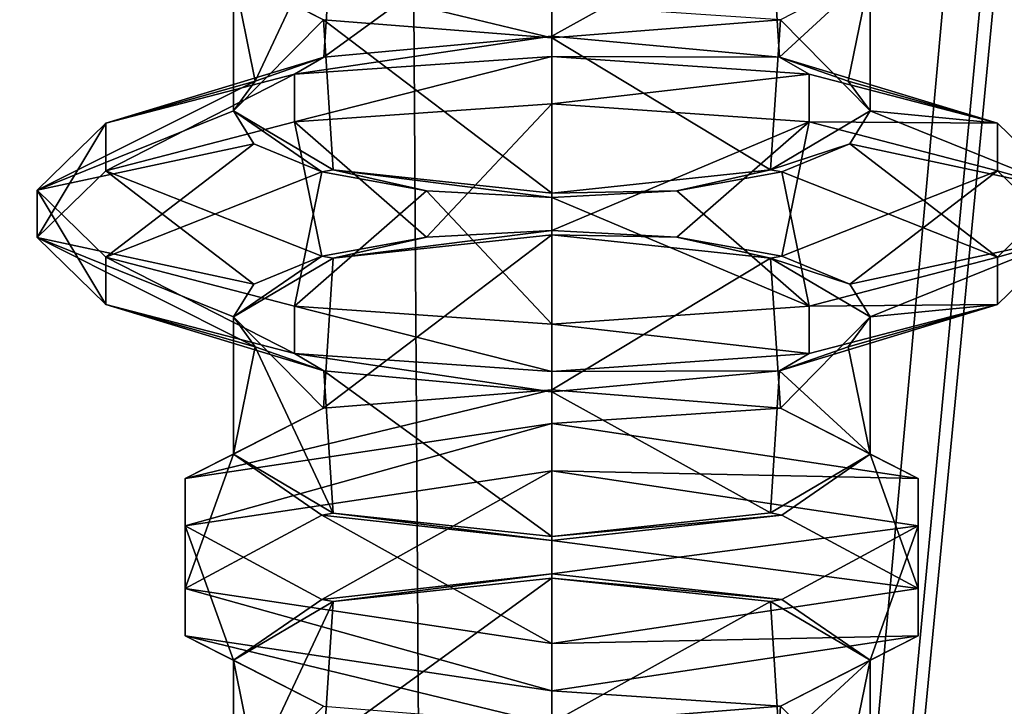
# Model space of a CAD drawing. Header units: millimetres. Extents: x -18.9 to 18.9, y -8.8 to 59.9.
# Tile 141 of 256: x -9 to -6, y 19.6 to 21.7. Entities that reach past the tile are written whole.
import ezdxf

# ---------------------------------------------------------------- set-up
doc = ezdxf.new("R2010")
doc.units = ezdxf.units.MM
doc.header["$LTSCALE"] = 65.185185
for name, color, linetype in [('1295', 7, 'CONTINUOUS'), ('2714', 7, 'CONTINUOUS'), ('2716', 7, 'CONTINUOUS'), ('2718', 7, 'CONTINUOUS'), ('2719', 7, 'CONTINUOUS'), ('2720', 7, 'CONTINUOUS'), ('2721', 7, 'CONTINUOUS'), ('2740', 7, 'CONTINUOUS'), ('2741', 7, 'CONTINUOUS'), ('2742', 7, 'CONTINUOUS'), ('2743', 7, 'CONTINUOUS'), ('2768', 7, 'CONTINUOUS'), ('2769', 7, 'CONTINUOUS'), ('2770', 7, 'CONTINUOUS'), ('2771', 7, 'CONTINUOUS'), ('2772', 7, 'CONTINUOUS'), ('2773', 7, 'CONTINUOUS'), ('2802', 7, 'CONTINUOUS'), ('2803', 7, 'CONTINUOUS'), ('2804', 7, 'CONTINUOUS'), ('2805', 7, 'CONTINUOUS'), ('2806', 7, 'CONTINUOUS'), ('2807', 7, 'CONTINUOUS'), ('2809', 7, 'CONTINUOUS'), ('2813', 7, 'CONTINUOUS')]:
    doc.layers.add(name, color=color, linetype=linetype)

msp = doc.modelspace()

# ---------------------------------------------------------------- linework, layer by layer
at = {"layer": '1295', "color": 7, "linetype": 'Continuous'}
for points in [[(-8.6992, -6.3, -15.0691), (-5.5375, 26.593, -16.4953), (-3.2147, 32.4, -17.1005), (-8.6992, -6.3, -15.0691)], [(-3.2147, -3.5, -17.1005), (-8.6992, -6.3, -15.0691), (-3.2147, 32.4, -17.1005), (-3.2147, -3.5, -17.1005)], [(-5.5375, 26.593, -16.4953), (-8.6992, -6.3, -15.0691), (-5.5971, 26.4568, -16.4752), (-5.5375, 26.593, -16.4953)], [(-8.6992, -6.3, -15.0691), (-5.7352, 26.4, -16.4277), (-5.5971, 26.4568, -16.4752), (-8.6992, -6.3, -15.0691)], [(-13.3292, -6.3, -11.1841), (-9.8717, 26.4, -14.3286), (-8.6992, -6.3, -15.0691), (-13.3292, -6.3, -11.1841)], [(-12.7853, -3.5, 11.8024), (-7.6096, -3.5, 15.6478), (-12.5018, 26.4, 12.1021), (-12.7853, -3.5, 11.8024)], [(-7.6096, -3.5, 15.6478), (-7.8011, 26.4, 15.553), (-12.5018, 26.4, 12.1021), (-7.6096, -3.5, 15.6478)], [(-9.8717, 26.4, -14.3286), (-5.7352, 26.4, -16.4277), (-8.6992, -6.3, -15.0691), (-9.8717, 26.4, -14.3286)], [(-7.6096, -3.5, 15.6478), (-2.2237, 26.4, 17.2571), (-7.8011, 26.4, 15.553), (-7.6096, -3.5, 15.6478)], [(-7.6096, -3.5, 15.6478), (-1.389, -3.5, 17.3445), (-2.2237, 26.4, 17.2571), (-7.6096, -3.5, 15.6478)]]:
    msp.add_3dface(points, dxfattribs=at)
at = {"layer": '2714', "color": 7, "linetype": 'Continuous'}
for points in [[(-7.35, 21.694, 11.2332), (-7.35, 22.1363, 11.2332), (-6.681, 22.0647, 11.4989), (-7.35, 21.694, 11.2332)], [(-7.35, 21.694, 11.2332), (-6.681, 22.0647, 11.4989), (-6.6527, 21.6294, 11.5267), (-7.35, 21.694, 11.2332)], [(-6.681, 22.0647, 11.4989), (-6.3759, 21.885, 12.1665), (-6.6527, 21.6294, 11.5267), (-6.681, 22.0647, 11.4989)], [(-6.3759, 21.885, 12.1665), (-6.4425, 21.5565, 11.8517), (-6.6527, 21.6294, 11.5267), (-6.3759, 21.885, 12.1665)], [(-6.3759, 21.465, 12.2499), (-6.3759, 21.885, 12.1665), (-6.6504, 21.7441, 12.8873), (-6.3759, 21.465, 12.2499)], [(-6.3759, 21.885, 12.1665), (-6.3759, 21.465, 12.2499), (-6.4425, 21.5565, 11.8517), (-6.3759, 21.885, 12.1665)], [(-7.35, 21.6885, 13.1832), (-6.681, 21.2853, 12.9174), (-6.6504, 21.7441, 12.8873), (-7.35, 21.6885, 13.1832)], [(-6.681, 21.2853, 12.9174), (-6.3759, 21.465, 12.2499), (-6.6504, 21.7441, 12.8873), (-6.681, 21.2853, 12.9174)], [(-7.35, 21.6885, 13.1832), (-7.35, 21.2137, 13.1832), (-6.681, 21.2853, 12.9174), (-7.35, 21.6885, 13.1832)]]:
    msp.add_3dface(points, dxfattribs=at)
at = {"layer": '2716', "color": 7, "linetype": 'Continuous'}
msp.add_3dface([(-7.35, 21.7909, 13.4392), (-7.35, 21.6885, 13.1832), (-6.6504, 21.7441, 12.8873), (-7.35, 21.7909, 13.4392)], dxfattribs=at)
at = {"layer": '2718', "color": 7, "linetype": 'Continuous'}
for points in [[(-7.35, 19.594, 11.2332), (-7.35, 20.0363, 11.2332), (-6.681, 19.9647, 11.4989), (-7.35, 19.594, 11.2332)], [(-7.35, 19.594, 11.2332), (-6.681, 19.9647, 11.4989), (-6.6527, 19.5294, 11.5267), (-7.35, 19.594, 11.2332)], [(-6.681, 19.9647, 11.4989), (-6.3759, 19.785, 12.1665), (-6.6527, 19.5294, 11.5267), (-6.681, 19.9647, 11.4989)], [(-6.3759, 19.785, 12.1665), (-6.4425, 19.4565, 11.8517), (-6.6527, 19.5294, 11.5267), (-6.3759, 19.785, 12.1665)], [(-6.3759, 19.365, 12.2499), (-6.3759, 19.785, 12.1665), (-6.6504, 19.6441, 12.8873), (-6.3759, 19.365, 12.2499)], [(-6.3759, 19.785, 12.1665), (-6.3759, 19.365, 12.2499), (-6.4425, 19.4565, 11.8517), (-6.3759, 19.785, 12.1665)], [(-7.35, 19.5885, 13.1832), (-6.681, 19.1853, 12.9174), (-6.6504, 19.6441, 12.8873), (-7.35, 19.5885, 13.1832)], [(-6.681, 19.1853, 12.9174), (-6.3759, 19.365, 12.2499), (-6.6504, 19.6441, 12.8873), (-6.681, 19.1853, 12.9174)]]:
    msp.add_3dface(points, dxfattribs=at)
at = {"layer": '2719', "color": 7, "linetype": 'Continuous'}
for points in [[(-7.35, 20.3642, 10.9382), (-7.35, 20.5091, 10.9772), (-6.2285, 20.3408, 11.6025), (-7.35, 20.3642, 10.9382)], [(-7.35, 20.3642, 10.9382), (-6.2285, 20.3408, 11.6025), (-6.2285, 20.1959, 11.5635), (-7.35, 20.3642, 10.9382)], [(-6.2285, 20.3408, 11.6025), (-6.2285, 20.0041, 12.8529), (-6.2285, 20.1959, 11.5635), (-6.2285, 20.3408, 11.6025)], [(-6.2285, 20.0041, 12.8529), (-6.2285, 19.8592, 12.8139), (-6.2285, 20.1959, 11.5635), (-6.2285, 20.0041, 12.8529)], [(-6.2285, 20.0041, 12.8529), (-7.35, 19.8358, 13.4782), (-6.2285, 19.8592, 12.8139), (-6.2285, 20.0041, 12.8529)], [(-7.35, 19.8358, 13.4782), (-7.35, 19.6909, 13.4392), (-6.2285, 19.8592, 12.8139), (-7.35, 19.8358, 13.4782)]]:
    msp.add_3dface(points, dxfattribs=at)
at = {"layer": '2720', "color": 7, "linetype": 'Continuous'}
for points in [[(-7.35, 20.0493, 11.1848), (-7.35, 20.3642, 10.9382), (-6.2285, 20.1959, 11.5635), (-7.35, 20.0493, 11.1848)], [(-6.646, 19.9712, 11.475), (-7.35, 20.0493, 11.1848), (-6.2285, 20.1959, 11.5635), (-6.646, 19.9712, 11.475)], [(-6.3759, 19.785, 12.1665), (-6.646, 19.9712, 11.475), (-6.2285, 20.1959, 11.5635), (-6.3759, 19.785, 12.1665)], [(-6.2285, 19.8592, 12.8139), (-6.3759, 19.785, 12.1665), (-6.2285, 20.1959, 11.5635), (-6.2285, 19.8592, 12.8139)], [(-7.35, 19.6909, 13.4392), (-6.6504, 19.6441, 12.8873), (-6.2285, 19.8592, 12.8139), (-7.35, 19.6909, 13.4392)], [(-6.6504, 19.6441, 12.8873), (-6.3759, 19.785, 12.1665), (-6.2285, 19.8592, 12.8139), (-6.6504, 19.6441, 12.8873)], [(-7.35, 19.6909, 13.4392), (-7.35, 19.5885, 13.1832), (-6.6504, 19.6441, 12.8873), (-7.35, 19.6909, 13.4392)]]:
    msp.add_3dface(points, dxfattribs=at)
at = {"layer": '2721', "color": 7, "linetype": 'Continuous'}
for points in [[(-7.35, 20.5091, 10.9772), (-7.35, 20.6115, 11.2332), (-6.6504, 20.5559, 11.5291), (-7.35, 20.5091, 10.9772)], [(-7.35, 20.5091, 10.9772), (-6.6504, 20.5559, 11.5291), (-6.2285, 20.3408, 11.6025), (-7.35, 20.5091, 10.9772)], [(-6.6504, 20.5559, 11.5291), (-6.3759, 20.415, 12.2499), (-6.2285, 20.3408, 11.6025), (-6.6504, 20.5559, 11.5291)], [(-6.3759, 20.415, 12.2499), (-6.646, 20.2288, 12.9414), (-6.2285, 20.0041, 12.8529), (-6.3759, 20.415, 12.2499)], [(-6.2285, 20.3408, 11.6025), (-6.3759, 20.415, 12.2499), (-6.2285, 20.0041, 12.8529), (-6.2285, 20.3408, 11.6025)], [(-6.646, 20.2288, 12.9414), (-7.35, 20.1507, 13.2316), (-6.2285, 20.0041, 12.8529), (-6.646, 20.2288, 12.9414)], [(-7.35, 20.1507, 13.2316), (-7.35, 19.8358, 13.4782), (-6.2285, 20.0041, 12.8529), (-7.35, 20.1507, 13.2316)]]:
    msp.add_3dface(points, dxfattribs=at)
at = {"layer": '2740', "color": 7, "linetype": 'Continuous'}
for points in [[(-7.35, 20.6115, 11.2332), (-7.35, 21.0863, 11.2332), (-6.681, 21.0147, 11.4989), (-7.35, 20.6115, 11.2332)], [(-7.35, 20.6115, 11.2332), (-6.681, 21.0147, 11.4989), (-6.6504, 20.5559, 11.5291), (-7.35, 20.6115, 11.2332)], [(-6.681, 21.0147, 11.4989), (-6.3759, 20.835, 12.1665), (-6.6504, 20.5559, 11.5291), (-6.681, 21.0147, 11.4989)], [(-6.3759, 20.835, 12.1665), (-6.3759, 20.415, 12.2499), (-6.6504, 20.5559, 11.5291), (-6.3759, 20.835, 12.1665)], [(-6.3759, 20.415, 12.2499), (-6.3759, 20.835, 12.1665), (-6.4425, 20.7435, 12.5647), (-6.3759, 20.415, 12.2499)], [(-6.3759, 20.415, 12.2499), (-6.4425, 20.7435, 12.5647), (-6.6527, 20.6706, 12.8897), (-6.3759, 20.415, 12.2499)], [(-7.35, 20.606, 13.1832), (-6.681, 20.2353, 12.9174), (-6.6527, 20.6706, 12.8897), (-7.35, 20.606, 13.1832)], [(-6.681, 20.2353, 12.9174), (-6.3759, 20.415, 12.2499), (-6.6527, 20.6706, 12.8897), (-6.681, 20.2353, 12.9174)], [(-7.35, 20.1637, 13.1832), (-6.681, 20.2353, 12.9174), (-7.35, 20.606, 13.1832), (-7.35, 20.1637, 13.1832)]]:
    msp.add_3dface(points, dxfattribs=at)
at = {"layer": '2741', "color": 7, "linetype": 'Continuous'}
for points in [[(-7.35, 21.487, 10.6679), (-7.35, 21.6319, 10.7068), (-6.5625, 21.577, 10.9106), (-7.35, 21.487, 10.6679)], [(-7.35, 21.487, 10.6679), (-6.5625, 21.577, 10.9106), (-6.5625, 21.4322, 10.8716), (-7.35, 21.487, 10.6679)], [(-6.5625, 21.577, 10.9106), (-5.986, 21.4272, 11.4673), (-6.5625, 21.4322, 10.8716), (-6.5625, 21.577, 10.9106)], [(-5.986, 21.4272, 11.4673), (-5.986, 21.2823, 11.4283), (-6.5625, 21.4322, 10.8716), (-5.986, 21.4272, 11.4673)], [(-5.986, 21.4272, 11.4673), (-5.775, 21.2224, 12.2277), (-5.986, 21.2823, 11.4283), (-5.986, 21.4272, 11.4673)], [(-5.775, 21.2224, 12.2277), (-5.775, 21.0776, 12.1887), (-5.986, 21.2823, 11.4283), (-5.775, 21.2224, 12.2277)], [(-5.775, 21.2224, 12.2277), (-5.986, 21.0177, 12.9881), (-5.775, 21.0776, 12.1887), (-5.775, 21.2224, 12.2277)], [(-5.986, 21.0177, 12.9881), (-5.986, 20.8728, 12.9491), (-5.775, 21.0776, 12.1887), (-5.986, 21.0177, 12.9881)], [(-5.986, 21.0177, 12.9881), (-6.5625, 20.8678, 13.5448), (-5.986, 20.8728, 12.9491), (-5.986, 21.0177, 12.9881)], [(-6.5625, 20.8678, 13.5448), (-7.35, 20.813, 13.7485), (-6.5625, 20.723, 13.5058), (-6.5625, 20.8678, 13.5448)], [(-6.5625, 20.8678, 13.5448), (-6.5625, 20.723, 13.5058), (-5.986, 20.8728, 12.9491), (-6.5625, 20.8678, 13.5448)], [(-7.35, 20.813, 13.7485), (-7.35, 20.6681, 13.7095), (-6.5625, 20.723, 13.5058), (-7.35, 20.813, 13.7485)]]:
    msp.add_3dface(points, dxfattribs=at)
at = {"layer": '2742', "color": 7, "linetype": 'Continuous'}
for points in [[(-7.35, 21.0993, 11.1848), (-7.35, 21.487, 10.6679), (-6.5625, 21.4322, 10.8716), (-7.35, 21.0993, 11.1848)], [(-6.9669, 21.0789, 11.2606), (-7.35, 21.0993, 11.1848), (-6.5625, 21.4322, 10.8716), (-6.9669, 21.0789, 11.2606)], [(-6.646, 21.0212, 11.475), (-6.9669, 21.0789, 11.2606), (-6.5625, 21.4322, 10.8716), (-6.646, 21.0212, 11.475)], [(-5.986, 21.2823, 11.4283), (-6.646, 21.0212, 11.475), (-6.5625, 21.4322, 10.8716), (-5.986, 21.2823, 11.4283)], [(-6.4379, 20.9354, 11.7937), (-6.646, 21.0212, 11.475), (-5.986, 21.2823, 11.4283), (-6.4379, 20.9354, 11.7937)], [(-5.775, 21.0776, 12.1887), (-6.4379, 20.9354, 11.7937), (-5.986, 21.2823, 11.4283), (-5.775, 21.0776, 12.1887)], [(-6.3759, 20.835, 12.1665), (-6.4379, 20.9354, 11.7937), (-5.775, 21.0776, 12.1887), (-6.3759, 20.835, 12.1665)], [(-5.986, 20.8728, 12.9491), (-6.3759, 20.835, 12.1665), (-5.775, 21.0776, 12.1887), (-5.986, 20.8728, 12.9491)], [(-6.6527, 20.6706, 12.8897), (-6.4425, 20.7435, 12.5647), (-5.986, 20.8728, 12.9491), (-6.6527, 20.6706, 12.8897)], [(-6.5625, 20.723, 13.5058), (-6.6527, 20.6706, 12.8897), (-5.986, 20.8728, 12.9491), (-6.5625, 20.723, 13.5058)], [(-6.4425, 20.7435, 12.5647), (-6.3759, 20.835, 12.1665), (-5.986, 20.8728, 12.9491), (-6.4425, 20.7435, 12.5647)], [(-7.35, 20.6681, 13.7095), (-6.6527, 20.6706, 12.8897), (-6.5625, 20.723, 13.5058), (-7.35, 20.6681, 13.7095)], [(-7.35, 20.6681, 13.7095), (-7.35, 20.606, 13.1832), (-6.6527, 20.6706, 12.8897), (-7.35, 20.6681, 13.7095)]]:
    msp.add_3dface(points, dxfattribs=at)
at = {"layer": '2743', "color": 7, "linetype": 'Continuous'}
for points in [[(-7.35, 21.6319, 10.7068), (-7.35, 21.694, 11.2332), (-6.6527, 21.6294, 11.5267), (-7.35, 21.6319, 10.7068)], [(-6.5625, 21.577, 10.9106), (-7.35, 21.6319, 10.7068), (-6.6527, 21.6294, 11.5267), (-6.5625, 21.577, 10.9106)], [(-5.986, 21.4272, 11.4673), (-6.5625, 21.577, 10.9106), (-6.6527, 21.6294, 11.5267), (-5.986, 21.4272, 11.4673)], [(-6.4425, 21.5565, 11.8517), (-5.986, 21.4272, 11.4673), (-6.6527, 21.6294, 11.5267), (-6.4425, 21.5565, 11.8517)], [(-6.3759, 21.465, 12.2499), (-5.986, 21.4272, 11.4673), (-6.4425, 21.5565, 11.8517), (-6.3759, 21.465, 12.2499)], [(-6.3759, 21.465, 12.2499), (-6.4379, 21.3646, 12.6227), (-5.775, 21.2224, 12.2277), (-6.3759, 21.465, 12.2499)], [(-5.986, 21.4272, 11.4673), (-6.3759, 21.465, 12.2499), (-5.775, 21.2224, 12.2277), (-5.986, 21.4272, 11.4673)], [(-6.4379, 21.3646, 12.6227), (-6.646, 21.2788, 12.9414), (-5.986, 21.0177, 12.9881), (-6.4379, 21.3646, 12.6227)], [(-5.775, 21.2224, 12.2277), (-6.4379, 21.3646, 12.6227), (-5.986, 21.0177, 12.9881), (-5.775, 21.2224, 12.2277)], [(-6.646, 21.2788, 12.9414), (-6.9669, 21.2211, 13.1558), (-6.5625, 20.8678, 13.5448), (-6.646, 21.2788, 12.9414)], [(-5.986, 21.0177, 12.9881), (-6.646, 21.2788, 12.9414), (-6.5625, 20.8678, 13.5448), (-5.986, 21.0177, 12.9881)], [(-6.9669, 21.2211, 13.1558), (-7.35, 21.2007, 13.2316), (-6.5625, 20.8678, 13.5448), (-6.9669, 21.2211, 13.1558)], [(-7.35, 21.2007, 13.2316), (-7.35, 20.813, 13.7485), (-6.5625, 20.8678, 13.5448), (-7.35, 21.2007, 13.2316)]]:
    msp.add_3dface(points, dxfattribs=at)
at = {"layer": '2768', "color": 7, "linetype": 'Continuous'}
for points in [[(-8.0471, 21.6294, 11.5265), (-7.35, 21.694, 11.2332), (-8.1375, 21.577, 10.9106), (-8.0471, 21.6294, 11.5265)], [(-7.35, 21.694, 11.2332), (-7.35, 21.6319, 10.7068), (-8.1375, 21.577, 10.9106), (-7.35, 21.694, 11.2332)], [(-8.2578, 21.5563, 11.8526), (-8.0471, 21.6294, 11.5265), (-8.714, 21.4272, 11.4673), (-8.2578, 21.5563, 11.8526)], [(-8.0471, 21.6294, 11.5265), (-8.1375, 21.577, 10.9106), (-8.714, 21.4272, 11.4673), (-8.0471, 21.6294, 11.5265)], [(-8.3241, 21.465, 12.2499), (-8.2578, 21.5563, 11.8526), (-8.925, 21.2224, 12.2277), (-8.3241, 21.465, 12.2499)], [(-8.2578, 21.5563, 11.8526), (-8.714, 21.4272, 11.4673), (-8.925, 21.2224, 12.2277), (-8.2578, 21.5563, 11.8526)], [(-8.2621, 21.3646, 12.6227), (-8.3241, 21.465, 12.2499), (-8.925, 21.2224, 12.2277), (-8.2621, 21.3646, 12.6227)], [(-8.2621, 21.3646, 12.6227), (-8.925, 21.2224, 12.2277), (-8.714, 21.0177, 12.9881), (-8.2621, 21.3646, 12.6227)], [(-8.054, 21.2788, 12.9414), (-8.2621, 21.3646, 12.6227), (-8.714, 21.0177, 12.9881), (-8.054, 21.2788, 12.9414)], [(-8.054, 21.2788, 12.9414), (-8.714, 21.0177, 12.9881), (-8.1375, 20.8678, 13.5448), (-8.054, 21.2788, 12.9414)], [(-7.7331, 21.2211, 13.1558), (-8.054, 21.2788, 12.9414), (-8.1375, 20.8678, 13.5448), (-7.7331, 21.2211, 13.1558)], [(-7.7331, 21.2211, 13.1558), (-8.1375, 20.8678, 13.5448), (-7.35, 20.813, 13.7485), (-7.7331, 21.2211, 13.1558)], [(-7.35, 21.2007, 13.2316), (-7.7331, 21.2211, 13.1558), (-7.35, 20.813, 13.7485), (-7.35, 21.2007, 13.2316)]]:
    msp.add_3dface(points, dxfattribs=at)
at = {"layer": '2769', "color": 7, "linetype": 'Continuous'}
for points in [[(-7.35, 21.487, 10.6679), (-7.7331, 21.0789, 11.2606), (-8.1375, 21.4322, 10.8716), (-7.35, 21.487, 10.6679)], [(-7.35, 21.0993, 11.1848), (-7.7331, 21.0789, 11.2606), (-7.35, 21.487, 10.6679), (-7.35, 21.0993, 11.1848)], [(-8.054, 21.0212, 11.475), (-8.714, 21.2823, 11.4283), (-8.1375, 21.4322, 10.8716), (-8.054, 21.0212, 11.475)], [(-7.7331, 21.0789, 11.2606), (-8.054, 21.0212, 11.475), (-8.1375, 21.4322, 10.8716), (-7.7331, 21.0789, 11.2606)], [(-8.2621, 20.9354, 11.7937), (-8.925, 21.0776, 12.1887), (-8.714, 21.2823, 11.4283), (-8.2621, 20.9354, 11.7937)], [(-8.054, 21.0212, 11.475), (-8.2621, 20.9354, 11.7937), (-8.714, 21.2823, 11.4283), (-8.054, 21.0212, 11.475)], [(-8.3241, 20.835, 12.1665), (-8.2578, 20.7437, 12.5638), (-8.925, 21.0776, 12.1887), (-8.3241, 20.835, 12.1665)], [(-8.2621, 20.9354, 11.7937), (-8.3241, 20.835, 12.1665), (-8.925, 21.0776, 12.1887), (-8.2621, 20.9354, 11.7937)], [(-8.2578, 20.7437, 12.5638), (-8.714, 20.8728, 12.9491), (-8.925, 21.0776, 12.1887), (-8.2578, 20.7437, 12.5638)], [(-8.2578, 20.7437, 12.5638), (-8.0471, 20.6706, 12.8899), (-8.714, 20.8728, 12.9491), (-8.2578, 20.7437, 12.5638)], [(-8.0471, 20.6706, 12.8899), (-8.1375, 20.723, 13.5058), (-8.714, 20.8728, 12.9491), (-8.0471, 20.6706, 12.8899)], [(-8.0471, 20.6706, 12.8899), (-7.35, 20.606, 13.1832), (-8.1375, 20.723, 13.5058), (-8.0471, 20.6706, 12.8899)], [(-7.35, 20.606, 13.1832), (-7.35, 20.6681, 13.7095), (-8.1375, 20.723, 13.5058), (-7.35, 20.606, 13.1832)]]:
    msp.add_3dface(points, dxfattribs=at)
at = {"layer": '2770', "color": 7, "linetype": 'Continuous'}
for points in [[(-7.35, 21.6319, 10.7068), (-7.35, 21.487, 10.6679), (-8.1375, 21.4322, 10.8716), (-7.35, 21.6319, 10.7068)], [(-8.1375, 21.577, 10.9106), (-7.35, 21.6319, 10.7068), (-8.1375, 21.4322, 10.8716), (-8.1375, 21.577, 10.9106)], [(-8.714, 21.4272, 11.4673), (-8.1375, 21.577, 10.9106), (-8.714, 21.2823, 11.4283), (-8.714, 21.4272, 11.4673)], [(-8.714, 21.2823, 11.4283), (-8.1375, 21.577, 10.9106), (-8.1375, 21.4322, 10.8716), (-8.714, 21.2823, 11.4283)], [(-8.925, 21.2224, 12.2277), (-8.714, 21.4272, 11.4673), (-8.925, 21.0776, 12.1887), (-8.925, 21.2224, 12.2277)], [(-8.925, 21.0776, 12.1887), (-8.714, 21.4272, 11.4673), (-8.714, 21.2823, 11.4283), (-8.925, 21.0776, 12.1887)], [(-8.714, 21.0177, 12.9881), (-8.925, 21.2224, 12.2277), (-8.714, 20.8728, 12.9491), (-8.714, 21.0177, 12.9881)], [(-8.714, 20.8728, 12.9491), (-8.925, 21.2224, 12.2277), (-8.925, 21.0776, 12.1887), (-8.714, 20.8728, 12.9491)], [(-8.1375, 20.8678, 13.5448), (-8.714, 21.0177, 12.9881), (-8.1375, 20.723, 13.5058), (-8.1375, 20.8678, 13.5448)], [(-8.1375, 20.723, 13.5058), (-8.714, 21.0177, 12.9881), (-8.714, 20.8728, 12.9491), (-8.1375, 20.723, 13.5058)], [(-7.35, 20.813, 13.7485), (-8.1375, 20.8678, 13.5448), (-7.35, 20.6681, 13.7095), (-7.35, 20.813, 13.7485)], [(-7.35, 20.6681, 13.7095), (-8.1375, 20.8678, 13.5448), (-8.1375, 20.723, 13.5058), (-7.35, 20.6681, 13.7095)]]:
    msp.add_3dface(points, dxfattribs=at)
at = {"layer": '2771', "color": 7, "linetype": 'Continuous'}
for points in [[(-7.35, 21.0863, 11.2332), (-8.0188, 21.0148, 11.4988), (-7.35, 21.0993, 11.1848), (-7.35, 21.0863, 11.2332)], [(-7.35, 21.0993, 11.1848), (-8.0188, 21.0148, 11.4988), (-7.7331, 21.0789, 11.2606), (-7.35, 21.0993, 11.1848)], [(-6.9669, 21.0789, 11.2606), (-7.35, 21.0863, 11.2332), (-7.35, 21.0993, 11.1848), (-6.9669, 21.0789, 11.2606)], [(-7.7331, 21.0789, 11.2606), (-8.0188, 21.0148, 11.4988), (-8.054, 21.0212, 11.475), (-7.7331, 21.0789, 11.2606)], [(-6.681, 21.0147, 11.4989), (-7.35, 21.0863, 11.2332), (-6.9669, 21.0789, 11.2606), (-6.681, 21.0147, 11.4989)], [(-6.646, 21.0212, 11.475), (-6.681, 21.0147, 11.4989), (-6.9669, 21.0789, 11.2606), (-6.646, 21.0212, 11.475)], [(-8.0188, 21.0148, 11.4988), (-8.3241, 20.835, 12.1665), (-8.054, 21.0212, 11.475), (-8.0188, 21.0148, 11.4988)], [(-8.054, 21.0212, 11.475), (-8.3241, 20.835, 12.1665), (-8.2621, 20.9354, 11.7937), (-8.054, 21.0212, 11.475)], [(-6.4379, 20.9354, 11.7937), (-6.681, 21.0147, 11.4989), (-6.646, 21.0212, 11.475), (-6.4379, 20.9354, 11.7937)], [(-6.3759, 20.835, 12.1665), (-6.681, 21.0147, 11.4989), (-6.4379, 20.9354, 11.7937), (-6.3759, 20.835, 12.1665)]]:
    msp.add_3dface(points, dxfattribs=at)
at = {"layer": '2772', "color": 7, "linetype": 'Continuous'}
for points in [[(-8.0188, 21.2852, 12.9176), (-8.3241, 21.465, 12.2499), (-8.054, 21.2788, 12.9414), (-8.0188, 21.2852, 12.9176)], [(-8.054, 21.2788, 12.9414), (-8.3241, 21.465, 12.2499), (-8.2621, 21.3646, 12.6227), (-8.054, 21.2788, 12.9414)], [(-6.3759, 21.465, 12.2499), (-6.681, 21.2853, 12.9174), (-6.4379, 21.3646, 12.6227), (-6.3759, 21.465, 12.2499)], [(-6.4379, 21.3646, 12.6227), (-6.681, 21.2853, 12.9174), (-6.646, 21.2788, 12.9414), (-6.4379, 21.3646, 12.6227)], [(-7.7331, 21.2211, 13.1558), (-8.0188, 21.2852, 12.9176), (-8.054, 21.2788, 12.9414), (-7.7331, 21.2211, 13.1558)], [(-7.35, 21.2137, 13.1832), (-8.0188, 21.2852, 12.9176), (-7.35, 21.2007, 13.2316), (-7.35, 21.2137, 13.1832)], [(-7.35, 21.2007, 13.2316), (-8.0188, 21.2852, 12.9176), (-7.7331, 21.2211, 13.1558), (-7.35, 21.2007, 13.2316)], [(-6.681, 21.2853, 12.9174), (-7.35, 21.2137, 13.1832), (-6.9669, 21.2211, 13.1558), (-6.681, 21.2853, 12.9174)], [(-6.646, 21.2788, 12.9414), (-6.681, 21.2853, 12.9174), (-6.9669, 21.2211, 13.1558), (-6.646, 21.2788, 12.9414)], [(-6.9669, 21.2211, 13.1558), (-7.35, 21.2137, 13.1832), (-7.35, 21.2007, 13.2316), (-6.9669, 21.2211, 13.1558)]]:
    msp.add_3dface(points, dxfattribs=at)
at = {"layer": '2773', "color": 7, "linetype": 'Continuous'}
for points in [[(-7.35, 20.6115, 11.2332), (-8.0489, 20.556, 11.5283), (-7.35, 21.0863, 11.2332), (-7.35, 20.6115, 11.2332)], [(-7.35, 21.0863, 11.2332), (-8.0489, 20.556, 11.5283), (-8.0188, 21.0148, 11.4988), (-7.35, 21.0863, 11.2332)], [(-8.0188, 21.0148, 11.4988), (-8.0489, 20.556, 11.5283), (-8.3241, 20.835, 12.1665), (-8.0188, 21.0148, 11.4988)], [(-8.0489, 20.556, 11.5283), (-8.3241, 20.415, 12.2499), (-8.3241, 20.835, 12.1665), (-8.0489, 20.556, 11.5283)], [(-8.3241, 20.835, 12.1665), (-8.3241, 20.415, 12.2499), (-8.2578, 20.7437, 12.5638), (-8.3241, 20.835, 12.1665)], [(-8.3241, 20.415, 12.2499), (-8.0188, 20.2352, 12.9176), (-8.2578, 20.7437, 12.5638), (-8.3241, 20.415, 12.2499)], [(-8.2578, 20.7437, 12.5638), (-8.0188, 20.2352, 12.9176), (-8.0471, 20.6706, 12.8899), (-8.2578, 20.7437, 12.5638)], [(-8.0188, 20.2352, 12.9176), (-7.35, 20.1637, 13.1832), (-8.0471, 20.6706, 12.8899), (-8.0188, 20.2352, 12.9176)], [(-8.0471, 20.6706, 12.8899), (-7.35, 20.1637, 13.1832), (-7.35, 20.606, 13.1832), (-8.0471, 20.6706, 12.8899)]]:
    msp.add_3dface(points, dxfattribs=at)
at = {"layer": '2802', "color": 7, "linetype": 'Continuous'}
for points in [[(-7.35, 20.5091, 10.9772), (-8.4715, 20.3408, 11.6025), (-7.35, 20.6115, 11.2332), (-7.35, 20.5091, 10.9772)], [(-7.35, 20.6115, 11.2332), (-8.4715, 20.3408, 11.6025), (-8.0489, 20.556, 11.5283), (-7.35, 20.6115, 11.2332)], [(-8.4715, 20.3408, 11.6025), (-8.3241, 20.415, 12.2499), (-8.0489, 20.556, 11.5283), (-8.4715, 20.3408, 11.6025)], [(-8.054, 20.2288, 12.9414), (-8.3241, 20.415, 12.2499), (-8.4715, 20.0041, 12.8529), (-8.054, 20.2288, 12.9414)], [(-8.3241, 20.415, 12.2499), (-8.4715, 20.3408, 11.6025), (-8.4715, 20.0041, 12.8529), (-8.3241, 20.415, 12.2499)], [(-8.054, 20.2288, 12.9414), (-8.4715, 20.0041, 12.8529), (-7.35, 19.8358, 13.4782), (-8.054, 20.2288, 12.9414)], [(-7.35, 20.1507, 13.2316), (-8.054, 20.2288, 12.9414), (-7.35, 19.8358, 13.4782), (-7.35, 20.1507, 13.2316)]]:
    msp.add_3dface(points, dxfattribs=at)
at = {"layer": '2803', "color": 7, "linetype": 'Continuous'}
for points in [[(-7.35, 20.3642, 10.9382), (-8.054, 19.9712, 11.475), (-8.4715, 20.1959, 11.5635), (-7.35, 20.3642, 10.9382)], [(-7.35, 20.0493, 11.1848), (-8.054, 19.9712, 11.475), (-7.35, 20.3642, 10.9382), (-7.35, 20.0493, 11.1848)], [(-8.054, 19.9712, 11.475), (-8.3241, 19.785, 12.1665), (-8.4715, 20.1959, 11.5635), (-8.054, 19.9712, 11.475)], [(-8.3241, 19.785, 12.1665), (-8.4715, 19.8592, 12.8139), (-8.4715, 20.1959, 11.5635), (-8.3241, 19.785, 12.1665)], [(-8.3241, 19.785, 12.1665), (-8.0489, 19.644, 12.8881), (-8.4715, 19.8592, 12.8139), (-8.3241, 19.785, 12.1665)], [(-8.0489, 19.644, 12.8881), (-7.35, 19.5885, 13.1832), (-8.4715, 19.8592, 12.8139), (-8.0489, 19.644, 12.8881)], [(-7.35, 19.5885, 13.1832), (-7.35, 19.6909, 13.4392), (-8.4715, 19.8592, 12.8139), (-7.35, 19.5885, 13.1832)]]:
    msp.add_3dface(points, dxfattribs=at)
at = {"layer": '2804', "color": 7, "linetype": 'Continuous'}
for points in [[(-7.35, 20.5091, 10.9772), (-7.35, 20.3642, 10.9382), (-8.4715, 20.1959, 11.5635), (-7.35, 20.5091, 10.9772)], [(-8.4715, 20.3408, 11.6025), (-7.35, 20.5091, 10.9772), (-8.4715, 20.1959, 11.5635), (-8.4715, 20.3408, 11.6025)], [(-8.4715, 20.0041, 12.8529), (-8.4715, 20.3408, 11.6025), (-8.4715, 19.8592, 12.8139), (-8.4715, 20.0041, 12.8529)], [(-8.4715, 19.8592, 12.8139), (-8.4715, 20.3408, 11.6025), (-8.4715, 20.1959, 11.5635), (-8.4715, 19.8592, 12.8139)], [(-7.35, 19.8358, 13.4782), (-8.4715, 20.0041, 12.8529), (-7.35, 19.6909, 13.4392), (-7.35, 19.8358, 13.4782)], [(-7.35, 19.6909, 13.4392), (-8.4715, 20.0041, 12.8529), (-8.4715, 19.8592, 12.8139), (-7.35, 19.6909, 13.4392)]]:
    msp.add_3dface(points, dxfattribs=at)
at = {"layer": '2805', "color": 7, "linetype": 'Continuous'}
for points in [[(-7.35, 20.0493, 11.1848), (-8.0188, 19.9648, 11.4988), (-8.054, 19.9712, 11.475), (-7.35, 20.0493, 11.1848)], [(-7.35, 20.0363, 11.2332), (-8.0188, 19.9648, 11.4988), (-7.35, 20.0493, 11.1848), (-7.35, 20.0363, 11.2332)], [(-6.646, 19.9712, 11.475), (-7.35, 20.0363, 11.2332), (-7.35, 20.0493, 11.1848), (-6.646, 19.9712, 11.475)], [(-6.681, 19.9647, 11.4989), (-7.35, 20.0363, 11.2332), (-6.646, 19.9712, 11.475), (-6.681, 19.9647, 11.4989)], [(-8.0188, 19.9648, 11.4988), (-8.3241, 19.785, 12.1665), (-8.054, 19.9712, 11.475), (-8.0188, 19.9648, 11.4988)], [(-6.3759, 19.785, 12.1665), (-6.681, 19.9647, 11.4989), (-6.646, 19.9712, 11.475), (-6.3759, 19.785, 12.1665)]]:
    msp.add_3dface(points, dxfattribs=at)
at = {"layer": '2806', "color": 7, "linetype": 'Continuous'}
for points in [[(-8.3241, 20.415, 12.2499), (-8.054, 20.2288, 12.9414), (-8.0188, 20.2352, 12.9176), (-8.3241, 20.415, 12.2499)], [(-6.3759, 20.415, 12.2499), (-6.681, 20.2353, 12.9174), (-6.646, 20.2288, 12.9414), (-6.3759, 20.415, 12.2499)], [(-8.054, 20.2288, 12.9414), (-7.35, 20.1507, 13.2316), (-8.0188, 20.2352, 12.9176), (-8.054, 20.2288, 12.9414)], [(-7.35, 20.1507, 13.2316), (-7.35, 20.1637, 13.1832), (-8.0188, 20.2352, 12.9176), (-7.35, 20.1507, 13.2316)], [(-6.681, 20.2353, 12.9174), (-7.35, 20.1637, 13.1832), (-6.646, 20.2288, 12.9414), (-6.681, 20.2353, 12.9174)], [(-6.646, 20.2288, 12.9414), (-7.35, 20.1637, 13.1832), (-7.35, 20.1507, 13.2316), (-6.646, 20.2288, 12.9414)]]:
    msp.add_3dface(points, dxfattribs=at)
at = {"layer": '2807', "color": 7, "linetype": 'Continuous'}
for points in [[(-7.35, 20.0363, 11.2332), (-7.35, 19.594, 11.2332), (-8.0471, 19.5294, 11.5265), (-7.35, 20.0363, 11.2332)], [(-8.0188, 19.9648, 11.4988), (-7.35, 20.0363, 11.2332), (-8.0471, 19.5294, 11.5265), (-8.0188, 19.9648, 11.4988)], [(-8.3241, 19.785, 12.1665), (-8.0188, 19.9648, 11.4988), (-8.2578, 19.4563, 11.8526), (-8.3241, 19.785, 12.1665)], [(-8.2578, 19.4563, 11.8526), (-8.0188, 19.9648, 11.4988), (-8.0471, 19.5294, 11.5265), (-8.2578, 19.4563, 11.8526)], [(-8.0489, 19.644, 12.8881), (-8.3241, 19.785, 12.1665), (-8.3241, 19.365, 12.2499), (-8.0489, 19.644, 12.8881)], [(-8.3241, 19.365, 12.2499), (-8.3241, 19.785, 12.1665), (-8.2578, 19.4563, 11.8526), (-8.3241, 19.365, 12.2499)]]:
    msp.add_3dface(points, dxfattribs=at)
at = {"layer": '2809', "color": 7, "linetype": 'Continuous'}
for points in [[(-8.3241, 21.885, 12.1665), (-8.0489, 21.744, 12.8881), (-8.4715, 21.9592, 12.8139), (-8.3241, 21.885, 12.1665)], [(-8.0489, 21.744, 12.8881), (-7.35, 21.6885, 13.1832), (-8.4715, 21.9592, 12.8139), (-8.0489, 21.744, 12.8881)], [(-7.35, 21.6885, 13.1832), (-7.35, 21.7909, 13.4392), (-8.4715, 21.9592, 12.8139), (-7.35, 21.6885, 13.1832)]]:
    msp.add_3dface(points, dxfattribs=at)
at = {"layer": '2813', "color": 7, "linetype": 'Continuous'}
for points in [[(-7.35, 22.1363, 11.2332), (-7.35, 21.694, 11.2332), (-8.0471, 21.6294, 11.5265), (-7.35, 22.1363, 11.2332)], [(-8.0188, 22.0648, 11.4988), (-7.35, 22.1363, 11.2332), (-8.0471, 21.6294, 11.5265), (-8.0188, 22.0648, 11.4988)], [(-8.3241, 21.885, 12.1665), (-8.0188, 22.0648, 11.4988), (-8.2578, 21.5563, 11.8526), (-8.3241, 21.885, 12.1665)], [(-8.2578, 21.5563, 11.8526), (-8.0188, 22.0648, 11.4988), (-8.0471, 21.6294, 11.5265), (-8.2578, 21.5563, 11.8526)], [(-8.0489, 21.744, 12.8881), (-8.3241, 21.885, 12.1665), (-8.3241, 21.465, 12.2499), (-8.0489, 21.744, 12.8881)], [(-8.3241, 21.465, 12.2499), (-8.3241, 21.885, 12.1665), (-8.2578, 21.5563, 11.8526), (-8.3241, 21.465, 12.2499)], [(-8.0188, 21.2852, 12.9176), (-8.0489, 21.744, 12.8881), (-8.3241, 21.465, 12.2499), (-8.0188, 21.2852, 12.9176)], [(-7.35, 21.6885, 13.1832), (-8.0489, 21.744, 12.8881), (-7.35, 21.2137, 13.1832), (-7.35, 21.6885, 13.1832)], [(-7.35, 21.2137, 13.1832), (-8.0489, 21.744, 12.8881), (-8.0188, 21.2852, 12.9176), (-7.35, 21.2137, 13.1832)]]:
    msp.add_3dface(points, dxfattribs=at)

doc.saveas('drawing.dxf')
